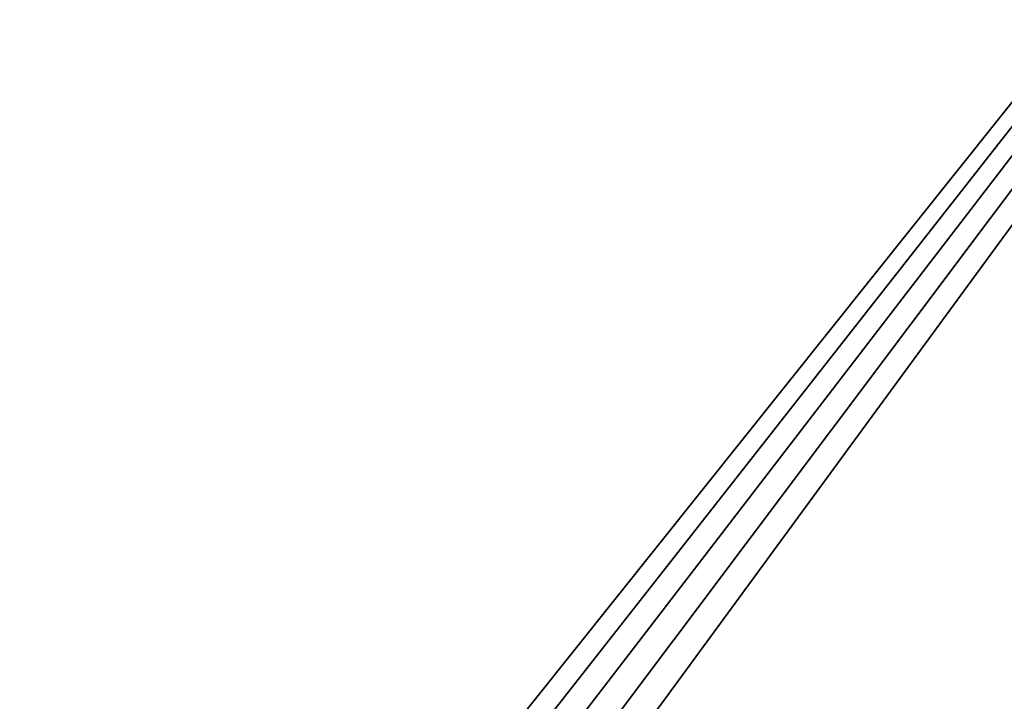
# Model space of a CAD drawing. Header units: metres. Extents: x -1004 to 0, y -808 to 0.
# Tile 100 of 146: x -406 to -219, y -383 to -254. Entities that reach past the tile are written whole.
import ezdxf

# ---------------------------------------------------------------- set-up
doc = ezdxf.new("R2010")
doc.units = ezdxf.units.M

msp = doc.modelspace()

# ---------------------------------------------------------------- linework, layer by layer
at = {"layer": 'None012349'}
for points in [[(-10, -10, 90), (-502.018646, -625.846375, 90), (-994.037292, -10, 90)], [(-494.003571, -626.560364, 90), (-502.018646, -625.846375, 90), (-10, -10, 90)], [(-485.779327, -628.854126, 90), (-494.003571, -626.560364, 90), (-10, -10, 90)], [(-477.800262, -632.855408, 90), (-485.779327, -628.854126, 90), (-10, -10, 90)], [(-10, -10, 90), (-470.61264, -638.481506, 90), (-477.800262, -632.855408, 90)], [(-217.024689, -763.271118, 90), (-470.61264, -638.481506, 90), (-10, -10, 90)], [(-502.018616, -79.224953, 118.640182), (-502.018646, -605.043579, 109.461983), (-405.341431, -78.099579, 118.659828)], [(-502.018646, -605.043579, 109.461983), (-490.16217, -606.131226, 109.443001), (-405.341431, -78.099579, 118.659828)], [(-405.341431, -78.099579, 118.659828), (-490.16217, -606.131226, 109.443001), (-63.327908, -322.10611, 114.400681)], [(-63.327908, -322.10611, 114.400681), (-64.299881, -283.837677, 115.068657), (-405.341431, -78.099579, 118.659828)], [(-64.299881, -283.837677, 115.068657), (-65.750778, -245.26564, 115.741936), (-405.341431, -78.099579, 118.659828)], [(-490.16217, -606.131226, 109.443001), (-62.766594, -397.573273, 113.083397), (-63.327908, -322.10611, 114.400681)]]:
    msp.add_3dface(points, dxfattribs=at)

doc.saveas('drawing.dxf')
